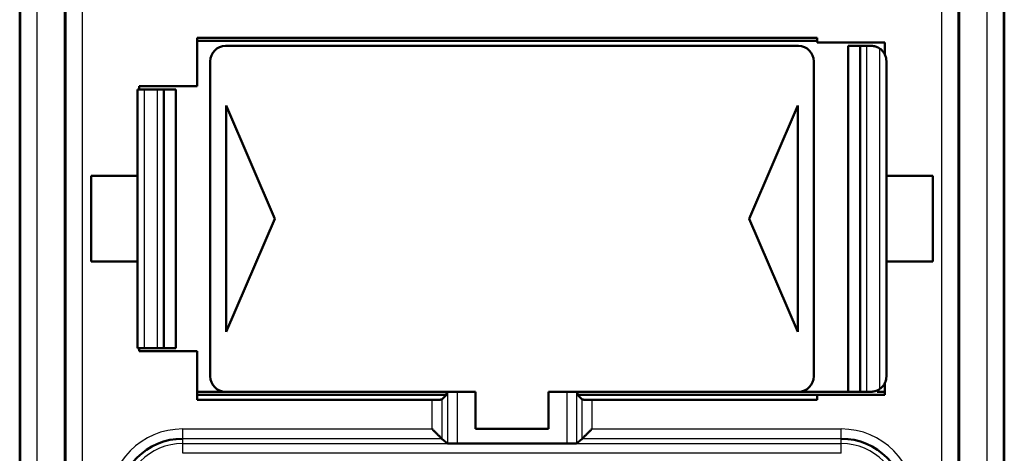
# Model space of a CAD drawing. Header units: millimetres. Extents: x 76 to 1041, y 122 to 761.
# Tile 7 of 24: x 189 to 204, y 529 to 536. Entities that reach past the tile are written whole.
import ezdxf

# ---------------------------------------------------------------- set-up
doc = ezdxf.new("R2010")
doc.units = ezdxf.units.MM
doc.layers.add('1', color=7, linetype='Continuous', true_color=0xffffff)

msp = doc.modelspace()

# ---------------------------------------------------------------- linework, layer by layer
at = {"layer": '1', "color": 4, "linetype": 'Continuous', "lineweight": 50}
for p, q in [((188.576, 543.0956), (188.576, 520.6456)), ((189.276, 543.0956), (189.276, 520.6456)), ((203.126, 520.6456), (203.126, 543.0956)), ((203.826, 520.6456), (203.826, 543.0956)), ((191.326, 535.6439), (191.326, 534.8956)), ((200.926, 535.6439), (191.326, 535.6439)), ((191.326, 535.5985), (200.926, 535.5985)), ((200.926, 535.6439), (200.926, 535.5706)), ((191.766, 535.5206), (200.636, 535.5206)), ((201.976, 535.5706), (200.926, 535.5706)), ((201.4094, 535.5206), (201.591, 535.5206)), ((201.4094, 535.5206), (201.4094, 530.1706)), ((201.591, 535.5206), (201.691, 535.5206)), ((201.591, 530.1706), (201.591, 535.5206)), ((201.7609, 535.5206), (201.691, 535.5206)), ((201.976, 535.3762), (201.976, 535.5706)), ((191.526, 535.2806), (191.526, 530.4106)), ((200.876, 535.2806), (200.876, 530.4106)), ((201.9992, 535.2806), (201.9992, 530.4106)), ((190.4027, 534.8456), (190.5027, 534.8456)), ((190.4027, 530.8456), (190.4027, 534.8456)), ((190.426, 534.8956), (190.426, 534.8456)), ((191.326, 534.8956), (190.426, 534.8956)), ((190.711, 534.8456), (190.5027, 534.8456)), ((190.811, 534.8456), (190.711, 534.8456)), ((190.811, 534.8456), (190.811, 530.8456)), ((190.811, 534.8456), (190.9925, 534.8456)), ((190.9925, 530.8456), (190.9925, 534.8456)), ((192.526, 532.8456), (191.776, 534.5956)), ((191.776, 534.5956), (191.776, 531.0956)), ((200.626, 534.5956), (199.876, 532.8456)), ((200.626, 531.0956), (200.626, 534.5956)), ((189.6837, 532.1831), (189.6837, 533.5081)), ((189.6837, 533.5081), (190.4027, 533.5081)), ((201.9992, 533.5081), (202.7182, 533.5081)), ((202.7182, 532.1831), (202.7182, 533.5081)), ((191.776, 531.0956), (192.526, 532.8456)), ((199.876, 532.8456), (200.626, 531.0956)), ((189.6837, 532.1831), (190.4027, 532.1831)), ((201.9992, 532.1831), (202.7182, 532.1831)), ((190.4027, 530.8456), (190.5027, 530.8456)), ((190.426, 530.8456), (190.426, 530.7956)), ((190.426, 530.7956), (191.326, 530.7956)), ((190.5027, 530.8456), (190.711, 530.8456)), ((190.811, 530.8456), (190.711, 530.8456)), ((190.9925, 530.8456), (190.811, 530.8456)), ((191.326, 530.7956), (191.326, 530.0473)), ((201.976, 530.1206), (201.976, 530.315)), ((191.326, 530.1706), (191.766, 530.1706)), ((191.326, 530.1206), (195.1857, 530.1206)), ((191.766, 530.1706), (195.6335, 530.1706)), ((195.1137, 530.0486), (195.1857, 530.1206)), ((195.1857, 530.1206), (195.1857, 530.1706)), ((195.6335, 529.5956), (195.6335, 530.1706)), ((196.7685, 530.1706), (200.636, 530.1706)), ((196.7685, 529.5956), (196.7685, 530.1706)), ((197.2162, 530.1706), (197.2162, 530.1206)), ((197.2162, 530.1206), (197.2882, 530.0486)), ((197.2162, 530.1206), (200.926, 530.1206)), ((200.636, 530.1706), (201.4094, 530.1706)), ((200.926, 530.1206), (201.976, 530.1206)), ((200.926, 530.1206), (200.926, 530.0473)), ((201.4094, 530.1706), (201.591, 530.1706)), ((201.691, 530.1706), (201.591, 530.1706)), ((201.7609, 530.1706), (201.691, 530.1706)), ((201.8542, 530.1706), (201.976, 530.1706)), ((194.9637, 530.0473), (191.326, 530.0473)), ((200.926, 530.0473), (197.4382, 530.0473)), ((196.7685, 529.5956), (195.6335, 529.5956)), ((195.1137, 529.4445), (195.1997, 529.3705)), ((195.1137, 529.4445), (195.1137, 529.4445)), ((195.3496, 529.3694), (197.0523, 529.3694)), ((197.2023, 529.3705), (197.2882, 529.4445)), ((197.2882, 529.4445), (197.2882, 529.4445))]:
    msp.add_line(p, q, dxfattribs=at)
at = {"layer": '1', "color": 87, "linetype": 'Continuous', "lineweight": 25}
for p, q in [((188.5935, 520.6456), (188.5935, 543.0956)), ((188.8434, 543.0956), (188.8434, 520.6456)), ((189.2935, 520.6456), (189.2935, 543.0956)), ((189.5434, 543.0956), (189.5434, 520.6456)), ((202.8585, 520.6456), (202.8585, 543.0956)), ((203.1084, 543.0956), (203.1084, 520.6456)), ((203.5585, 520.6456), (203.5585, 543.0956)), ((203.8084, 543.0956), (203.8084, 520.6456)), ((201.691, 535.5206), (201.691, 530.1706)), ((201.8992, 530.2144), (201.8992, 535.4767)), ((190.5027, 534.8456), (190.5027, 530.8456)), ((190.711, 530.8456), (190.711, 534.8456)), ((195.1997, 530.1706), (195.1997, 529.3705)), ((195.3496, 530.1706), (195.3496, 529.3694)), ((197.0523, 530.1706), (197.0523, 529.3694)), ((197.2023, 530.1706), (197.2023, 529.3705)), ((194.9637, 529.5945), (194.9637, 530.0473)), ((195.1137, 530.0486), (195.1137, 529.4445)), ((197.2882, 529.4445), (197.2882, 530.0486)), ((197.4382, 530.0473), (197.4382, 529.5945)), ((191.101, 529.5945), (194.9637, 529.5945)), ((191.101, 529.4445), (191.101, 529.5945)), ((197.4382, 529.5945), (201.301, 529.5945)), ((201.301, 529.4445), (201.301, 529.5945)), ((191.101, 529.3687), (191.101, 529.4445)), ((195.1137, 529.4445), (191.101, 529.4445)), ((191.101, 529.2187), (191.101, 529.3687)), ((191.101, 529.3687), (201.301, 529.3687)), ((201.301, 529.4445), (197.2882, 529.4445)), ((201.301, 529.3687), (201.301, 529.4445)), ((201.301, 529.2187), (201.301, 529.3687)), ((201.301, 529.2187), (191.101, 529.2187))]:
    msp.add_line(p, q, dxfattribs=at)
at = {"layer": '1', "color": 4, "linetype": 'Continuous', "lineweight": 50}
for centre, radius, start, end in [((191.766, 535.2806), 0.24, 90, 180), ((200.636, 535.2806), 0.24, 0, 90), ((191.766, 530.4106), 0.24, 180, 270), ((200.636, 530.4106), 0.24, 270, 0), ((191.101, 528.4456), 0.9989, 90, 180), ((201.301, 528.4456), 0.9989, 0, 90)]:
    msp.add_arc(centre, radius, start, end, dxfattribs=at)
at = {"layer": '1', "color": 87, "linetype": 'Continuous', "lineweight": 25}
for centre, radius, start, end in [((191.101, 528.4456), 1.1489, 90, 180), ((201.301, 528.4456), 1.1489, 0, 90), ((191.101, 528.4456), 0.9231, 90, 180), ((201.301, 528.4456), 0.9231, 0, 90)]:
    msp.add_arc(centre, radius, start, end, dxfattribs=at)
at = {"layer": '1', "color": 4, "linetype": 'Continuous', "lineweight": 50}
for points, weights in [([(201.8992, 535.4767), (201.8584, 535.5055), (201.8108, 535.5206), (201.7609, 535.5206)], [1, 0.968822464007, 0.968822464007, 1]), ([(201.7609, 530.1706), (201.8108, 530.1706), (201.8584, 530.1857), (201.8992, 530.2144)], [1, 0.968822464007, 0.968822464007, 1]), ([(194.9637, 530.0473), (195.0509, 530.0473), (195.1129, 530.0478), (195.1137, 530.0486)], [1, 0.806790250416, 0.806790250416, 1]), ([(197.2882, 530.0486), (197.289, 530.0478), (197.351, 530.0473), (197.4382, 530.0473)], [1, 0.806790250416, 0.806790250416, 1]), ([(195.1137, 529.4445), (195.1129, 529.4452), (195.0509, 529.5072), (194.9637, 529.5945)], [1, 0.806790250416, 0.806790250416, 1]), ([(197.4382, 529.5945), (197.351, 529.5072), (197.289, 529.4452), (197.2882, 529.4445)], [1, 0.806790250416, 0.806790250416, 1]), ([(195.1997, 529.3705), (195.2004, 529.3699), (195.2624, 529.3694), (195.3496, 529.3694)], [1, 0.806790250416, 0.806790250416, 1]), ([(197.0523, 529.3694), (197.1395, 529.3694), (197.2015, 529.3699), (197.2023, 529.3705)], [1, 0.806790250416, 0.806790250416, 1])]:
    msp.add_rational_spline(points, weights, degree=3, dxfattribs=at)
for points, knots in [([(201.8992, 535.4767), (201.908, 535.4706), (201.9161, 535.4639), (201.9276, 535.4533), (201.9312, 535.4497), (201.9383, 535.4422), (201.9417, 535.4384), (201.9513, 535.4267), (201.9571, 535.4188), (201.9649, 535.4065), (201.9673, 535.4024), (201.972, 535.394), (201.9741, 535.3898), (201.9843, 535.3685), (201.99, 535.3513), (201.9957, 535.3251), (201.9971, 535.3162), (201.9985, 535.3029), (201.9988, 535.2984), (201.9992, 535.2895), (201.9993, 535.285), (201.9992, 535.2806)], [0, 0, 0, 0, 0.125, 0.125, 0.1875, 0.1875, 0.25, 0.25, 0.375, 0.375, 0.4375, 0.4375, 0.5, 0.5, 0.75, 0.75, 0.875, 0.875, 0.9375, 0.9375, 1, 1, 1, 1]), ([(201.9992, 530.4106), (201.9993, 530.4062), (201.9992, 530.4017), (201.9988, 530.3928), (201.9985, 530.3884), (201.9971, 530.3751), (201.9958, 530.3664), (201.992, 530.3489), (201.9896, 530.3402), (201.9852, 530.3271), (201.9836, 530.3228), (201.9801, 530.3142), (201.9782, 530.3099), (201.9721, 530.2972), (201.9676, 530.2889), (201.9598, 530.2766), (201.957, 530.2726), (201.9512, 530.2645), (201.9481, 530.2606), (201.9385, 530.2489), (201.9315, 530.2415), (201.92, 530.2308), (201.916, 530.2274), (201.9078, 530.2207), (201.9036, 530.2175), (201.8992, 530.2144)], [0, 0, 0, 0, 0.0625, 0.0625, 0.125, 0.125, 0.25, 0.25, 0.375, 0.375, 0.4375, 0.4375, 0.5, 0.5, 0.625, 0.625, 0.6875, 0.6875, 0.75, 0.75, 0.875, 0.875, 0.9375, 0.9375, 1, 1, 1, 1])]:
    msp.add_open_spline(points, degree=3, knots=knots, dxfattribs=at)

doc.saveas('drawing.dxf')
